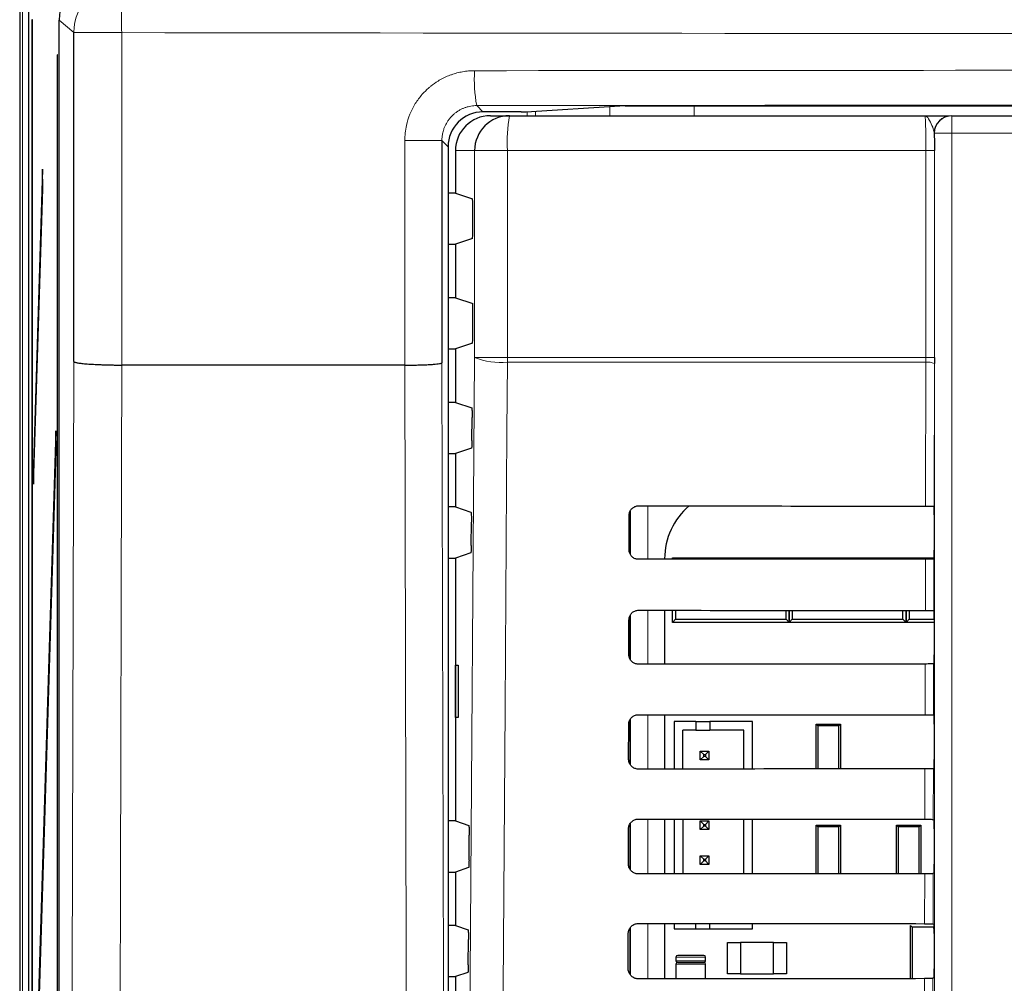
# Model space of a CAD drawing. Header units: millimetres. Extents: x 5 to 418, y 2 to 292.
# Tile 23 of 51: x 58 to 77, y 219 to 238. Entities that reach past the tile are written whole.
import ezdxf

# ---------------------------------------------------------------- set-up
doc = ezdxf.new("R2010")
doc.units = ezdxf.units.MM

msp = doc.modelspace()

# ---------------------------------------------------------------- linework, layer by layer
at = {"color": 7, "linetype": 'Continuous', "lineweight": 25}
for p, q in [((57.9703, 243.635), (57.9703, 132.9684)), ((58.1429, 138.1379), (58.1429, 243.4599)), ((58.2121, 237.6322), (58.2042, 237.6322)), ((58.2042, 237.6322), (58.2042, 144.2989)), ((58.2121, 144.2989), (58.2121, 237.6322)), ((58.7271, 150.6408), (58.7271, 237.6296)), ((59.0075, 231.1018), (59.0075, 237.3895)), ((58.6946, 236.9655), (58.6867, 236.9655)), ((58.6867, 236.9655), (58.6867, 151.6322)), ((58.6946, 151.6322), (58.6946, 236.9655)), ((67.6573, 235.8773), (69.4499, 235.99)), ((69.5463, 235.9912), (103.0609, 235.9912)), ((67.5609, 235.876), (66.8294, 235.876)), ((66.9712, 235.8017), (67.3359, 235.8017)), ((67.3359, 235.8017), (75.2812, 235.8017)), ((75.7945, 235.8017), (75.7978, 235.8017)), ((75.7978, 235.8017), (96.8094, 235.8017)), ((66.045, 235.3273), (66.045, 231.0796)), ((66.1628, 235.2095), (66.1628, 165.9277)), ((66.3036, 235.135), (66.3036, 234.3234)), ((58.4061, 234.7806), (58.2317, 229.1322)), ((58.4099, 234.4053), (58.4061, 234.7806)), ((58.2356, 228.7569), (58.4099, 234.4053)), ((66.3036, 234.3234), (66.1628, 234.3234)), ((66.3036, 234.3234), (66.6269, 234.2157)), ((66.6355, 233.621), (66.6355, 234.0491)), ((66.1628, 233.3467), (66.3036, 233.3467)), ((66.6269, 233.4544), (66.3036, 233.3467)), ((66.3036, 233.3467), (66.3036, 232.3234)), ((66.3036, 232.3234), (66.1628, 232.3234)), ((66.3036, 232.3234), (66.6355, 232.2128)), ((66.6355, 231.621), (66.6355, 232.2128)), ((66.6269, 231.4544), (66.3036, 231.3467)), ((66.1628, 231.3467), (66.3036, 231.3467)), ((66.3036, 231.3467), (66.3036, 230.3234)), ((75.4624, 231.1794), (75.4623, 231.0689)), ((59.925, 231.0352), (59.924, 231.0352)), ((65.3343, 231.0352), (59.925, 231.0352)), ((65.3345, 231.0352), (65.3343, 231.0352)), ((66.3036, 230.3234), (66.1628, 230.3234)), ((66.3036, 230.3234), (66.6142, 230.2199)), ((66.6197, 229.5936), (66.6228, 230.0312)), ((58.6632, 229.7785), (58.2317, 215.7989)), ((58.6671, 229.4032), (58.6632, 229.7785)), ((58.2356, 215.4236), (58.6671, 229.4032)), ((66.6111, 229.4491), (66.3036, 229.3467)), ((66.1628, 229.3467), (66.3036, 229.3467)), ((66.3036, 229.3467), (66.3036, 228.3234)), ((58.2317, 229.1322), (58.2356, 228.7569)), ((58.2467, 229.1169), (58.2317, 229.1322)), ((66.3036, 228.3234), (66.1628, 228.3234)), ((66.3036, 228.3234), (66.6002, 228.2246)), ((69.6369, 228.2189), (69.6369, 227.4442)), ((75.4557, 228.3379), (75.4559, 228.3377)), ((66.6055, 227.5889), (66.6087, 228.0359)), ((69.6252, 227.5017), (69.6268, 228.1684)), ((75.4586, 228.1712), (75.4586, 227.4988)), ((66.1628, 227.3467), (66.3036, 227.3467)), ((66.597, 227.4444), (66.3036, 227.3467)), ((66.3036, 227.3467), (66.3036, 222.3234)), ((70.3042, 227.335), (70.3042, 227.3235)), ((70.4536, 227.3517), (70.4817, 227.3236)), ((70.4536, 227.3517), (71.0536, 227.3517)), ((70.4536, 227.3236), (70.4536, 227.3517)), ((71.0536, 227.3517), (72.0869, 227.3517)), ((72.0869, 227.3517), (72.6869, 227.3517)), ((72.6606, 227.3253), (72.6869, 227.3517)), ((72.6869, 227.3517), (72.6869, 227.3253)), ((72.6869, 227.3517), (72.7133, 227.3254)), ((72.6869, 227.3517), (73.2869, 227.3517)), ((72.6869, 227.3253), (72.6869, 227.3517)), ((73.2869, 227.3517), (74.3203, 227.3517)), ((74.3203, 227.3517), (74.9203, 227.3517)), ((74.8954, 227.3268), (74.9203, 227.3517)), ((74.9203, 227.3517), (74.9452, 227.3268)), ((74.9203, 227.3517), (75.4571, 227.3517)), ((74.9203, 227.3268), (74.9203, 227.3517)), ((74.9203, 227.3517), (74.9203, 227.3268)), ((75.4558, 227.3322), (75.4535, 227.3299)), ((70.3042, 226.3489), (70.3042, 225.3188)), ((70.4536, 226.1184), (70.4536, 226.3487)), ((70.5124, 226.3487), (70.5124, 226.1771)), ((72.6282, 226.1771), (72.6282, 226.347)), ((72.6869, 226.347), (72.6869, 226.1184)), ((72.6869, 226.1184), (72.6869, 226.347)), ((72.7457, 226.347), (72.7457, 226.1771)), ((74.8615, 226.1771), (74.8615, 226.3456)), ((74.9203, 226.1184), (74.9203, 226.3455)), ((74.9203, 226.3455), (74.9203, 226.1184)), ((74.9791, 226.3455), (74.9791, 226.1771)), ((75.4512, 226.3425), (75.4558, 226.3379)), ((69.6206, 225.5017), (69.6221, 226.1684)), ((69.6369, 226.234), (69.6369, 225.4265)), ((70.5124, 226.1771), (70.4536, 226.1184)), ((70.5124, 226.1771), (72.6282, 226.1771)), ((72.6869, 226.1184), (72.6282, 226.1771)), ((72.7457, 226.1771), (72.6869, 226.1184)), ((72.7457, 226.1771), (74.8615, 226.1771)), ((74.9203, 226.1184), (74.8615, 226.1771)), ((74.9791, 226.1771), (74.9203, 226.1184)), ((74.9791, 226.1771), (75.4586, 226.1771)), ((75.4586, 226.1712), (75.4586, 225.4988)), ((71.4203, 226.1184), (70.4536, 226.1184)), ((71.7203, 226.1184), (71.4203, 226.1184)), ((72.6869, 226.1184), (71.7203, 226.1184)), ((73.6536, 226.1184), (72.6869, 226.1184)), ((73.9536, 226.1184), (73.6536, 226.1184)), ((74.9203, 226.1184), (73.9536, 226.1184)), ((75.4586, 226.1184), (74.9203, 226.1184)), ((66.3054, 225.3017), (66.3561, 225.3026)), ((66.3054, 224.3017), (66.3054, 225.3017)), ((66.3561, 225.3026), (66.3561, 224.3008)), ((75.4558, 225.3322), (75.4488, 225.3252)), ((66.3561, 224.3008), (66.3054, 224.3017)), ((70.3042, 224.3535), (70.3042, 223.3141)), ((75.4466, 224.3471), (75.4558, 224.3379)), ((69.6159, 223.5017), (69.6174, 224.1684)), ((69.6369, 224.2487), (69.6369, 223.4172)), ((70.4847, 224.2243), (70.4847, 223.3143)), ((70.9013, 224.2243), (70.4847, 224.2243)), ((70.9013, 224.2243), (70.9013, 224.0576)), ((70.9013, 224.2243), (71.168, 224.2243)), ((71.9847, 224.2243), (71.168, 224.2243)), ((71.168, 224.2243), (71.168, 224.0576)), ((71.9847, 223.3155), (71.9847, 224.2243)), ((73.2036, 223.3163), (73.2036, 224.175)), ((73.2359, 224.1427), (73.2036, 224.175)), ((73.2036, 224.175), (73.6703, 224.175)), ((73.2359, 224.1427), (73.2359, 223.3164)), ((73.638, 224.1427), (73.2359, 224.1427)), ((73.6703, 224.175), (73.638, 224.1427)), ((73.638, 223.3166), (73.638, 224.1427)), ((73.6703, 224.175), (73.6703, 223.3166)), ((75.4586, 224.1712), (75.4586, 223.4988)), ((70.9013, 224.0576), (70.6513, 224.0576)), ((70.6513, 223.3144), (70.6513, 224.0576)), ((70.9013, 224.0576), (71.168, 224.0576)), ((71.818, 224.0576), (71.168, 224.0576)), ((71.818, 223.3153), (71.818, 224.0576)), ((70.9847, 223.491), (70.9847, 223.6576)), ((70.9847, 223.6576), (71.0513, 223.591)), ((70.9847, 223.6576), (71.1513, 223.6576)), ((70.9847, 223.491), (71.0513, 223.5576)), ((71.0513, 223.5576), (71.0513, 223.591)), ((71.0513, 223.591), (71.0847, 223.591)), ((71.0847, 223.5576), (71.0513, 223.5576)), ((71.1513, 223.6576), (71.0847, 223.591)), ((71.0847, 223.591), (71.0847, 223.5576)), ((71.1513, 223.491), (71.0847, 223.5576)), ((71.1513, 223.6576), (71.1513, 223.491)), ((71.1513, 223.491), (70.9847, 223.491)), ((75.4558, 223.3322), (75.4442, 223.3205)), ((66.3036, 222.3234), (66.1628, 222.3234)), ((66.3036, 222.3234), (66.558, 222.2387)), ((69.6369, 222.2599), (69.6369, 221.4091)), ((70.3042, 222.3582), (70.3042, 221.3094)), ((70.4847, 222.358), (70.4847, 221.3096)), ((70.6513, 222.3579), (70.6513, 221.3097)), ((70.9847, 222.3243), (71.0513, 222.2576)), ((70.9847, 222.1576), (70.9847, 222.3243)), ((70.9847, 222.3243), (71.1513, 222.3243)), ((70.9847, 222.1576), (71.0513, 222.2243)), ((71.0513, 222.2576), (71.0847, 222.2576)), ((71.0513, 222.2243), (71.0513, 222.2576)), ((71.0847, 222.2243), (71.0513, 222.2243)), ((71.1513, 222.3243), (71.0847, 222.2576)), ((71.0847, 222.2576), (71.0847, 222.2243)), ((71.1513, 222.1576), (71.0847, 222.2243)), ((71.1513, 222.3243), (71.1513, 222.1576)), ((71.818, 221.3106), (71.818, 222.357)), ((71.9847, 221.3108), (71.9847, 222.3568)), ((73.2036, 221.3116), (73.2036, 222.2417)), ((73.2359, 222.2094), (73.2036, 222.2417)), ((73.2036, 222.2417), (73.6703, 222.2417)), ((73.2359, 222.2094), (73.2359, 221.3117)), ((73.638, 222.2094), (73.2359, 222.2094)), ((73.6703, 222.2417), (73.638, 222.2094)), ((73.638, 221.3119), (73.638, 222.2094)), ((73.6703, 222.2417), (73.6703, 221.312)), ((74.7369, 221.3126), (74.7369, 222.2417)), ((74.7693, 222.2094), (74.7369, 222.2417)), ((74.7369, 222.2417), (75.2036, 222.2417)), ((74.7693, 222.2094), (74.7693, 221.3127)), ((75.1713, 222.2094), (74.7693, 222.2094)), ((75.2036, 222.2417), (75.1713, 222.2094)), ((75.1713, 221.3129), (75.1713, 222.2094)), ((75.2036, 222.2417), (75.2036, 221.3129)), ((75.4419, 222.3518), (75.4558, 222.3379)), ((66.5632, 221.5748), (66.5665, 222.0499)), ((69.6112, 221.5017), (69.6128, 222.1684)), ((71.1513, 222.1576), (70.9847, 222.1576)), ((75.4586, 222.1712), (75.4586, 221.4988)), ((70.9847, 221.6576), (71.0513, 221.591)), ((70.9847, 221.491), (70.9847, 221.6576)), ((70.9847, 221.6576), (71.1513, 221.6576)), ((71.1513, 221.6576), (71.0847, 221.591)), ((71.1513, 221.6576), (71.1513, 221.491)), ((70.9847, 221.491), (71.0513, 221.5576)), ((71.1513, 221.491), (70.9847, 221.491)), ((71.0513, 221.591), (71.0847, 221.591)), ((71.0513, 221.5576), (71.0513, 221.591)), ((71.0847, 221.5576), (71.0513, 221.5576)), ((71.0847, 221.591), (71.0847, 221.5576)), ((71.1513, 221.491), (71.0847, 221.5576)), ((66.1628, 221.3467), (66.3036, 221.3467)), ((66.5546, 221.4303), (66.3036, 221.3467)), ((66.3036, 221.3467), (66.3036, 220.3234)), ((75.4558, 221.3322), (75.4395, 221.3159)), ((66.3036, 220.3234), (66.1628, 220.3234)), ((66.3036, 220.3234), (66.5439, 220.2434)), ((70.3042, 220.3629), (70.3042, 219.3047)), ((70.4847, 220.3627), (70.4847, 220.2576)), ((70.9013, 220.2576), (70.9013, 220.3624)), ((71.168, 220.2576), (71.168, 220.3621)), ((71.9847, 220.2576), (71.9847, 220.3615)), ((75.0036, 219.3081), (75.0036, 220.3267)), ((75.0036, 220.3267), (75.0403, 220.29)), ((75.4372, 220.3564), (75.4558, 220.3379)), ((75.4511, 220.3094), (75.4574, 220.3094)), ((69.6065, 219.5017), (69.6081, 220.1684)), ((69.6369, 220.2676), (69.6369, 219.4009)), ((70.4847, 220.2576), (70.9013, 220.2576)), ((70.9013, 220.2576), (71.168, 220.2576)), ((71.168, 220.2576), (71.9847, 220.2576)), ((75.0403, 220.29), (75.0403, 219.3081)), ((75.4503, 220.29), (75.0403, 220.29)), ((75.4585, 220.2306), (75.4503, 220.29)), ((75.4586, 220.1712), (75.4586, 219.4988)), ((66.549, 219.5701), (66.5525, 220.0546)), ((71.5036, 219.4017), (71.5036, 220.0017)), ((71.5036, 220.0017), (71.7569, 220.0017)), ((72.3836, 220.0017), (71.7569, 220.0017)), ((71.7569, 220.0017), (71.7569, 219.4017)), ((72.3836, 219.4017), (72.3836, 220.0017)), ((72.3836, 220.0017), (72.6369, 220.0017)), ((72.6369, 220.0017), (72.6369, 219.4017)), ((71.0536, 219.7517), (70.5536, 219.7517)), ((70.5203, 219.7184), (70.5203, 219.6517)), ((70.5203, 219.585), (70.5203, 219.3049)), ((71.0536, 219.6184), (70.5536, 219.6184)), ((70.5536, 219.6184), (71.0536, 219.6184)), ((71.0869, 219.6517), (71.0869, 219.7184)), ((71.0869, 219.3054), (71.0869, 219.585)), ((66.5405, 219.4256), (66.3036, 219.3467)), ((71.7569, 219.4017), (71.5036, 219.4017)), ((71.7569, 219.4017), (72.3836, 219.4017)), ((72.6369, 219.4017), (72.3836, 219.4017)), ((66.1628, 219.3467), (66.3036, 219.3467)), ((66.3036, 219.3467), (66.3036, 218.3234)), ((75.4558, 219.3322), (75.4348, 219.3112))]:
    msp.add_line(p, q, dxfattribs=at)
at = {"color": 7, "linetype": 'Continuous', "lineweight": 18}
for p, q in [((58.0256, 138.0177), (58.0256, 243.635)), ((59.0075, 237.3895), (58.7271, 237.6296)), ((59.0075, 237.3895), (59.924, 237.3895)), ((59.924, 237.3895), (59.924, 231.0352)), ((66.71, 235.9954), (66.8294, 235.876)), ((69.2589, 235.8017), (69.2589, 235.978)), ((70.8688, 235.9912), (70.8688, 235.8017)), ((67.6757, 235.8017), (67.6757, 235.8785)), ((67.8367, 235.8886), (67.8367, 235.8017)), ((75.7978, 235.8017), (75.7978, 235.4684)), ((75.4646, 235.4684), (75.4612, 235.4684)), ((75.4646, 207.5789), (75.4646, 235.4684)), ((75.4646, 235.4684), (75.7978, 235.4684)), ((96.8094, 235.4684), (75.7978, 235.4684)), ((75.7978, 235.4684), (75.7978, 207.5789)), ((65.3343, 231.0352), (65.3343, 235.3273)), ((66.045, 235.3273), (65.3343, 235.3273)), ((66.1628, 235.2095), (66.045, 235.3273)), ((66.6701, 235.135), (66.3036, 235.135)), ((66.6701, 231.1794), (66.6701, 235.135)), ((67.2979, 235.135), (66.6701, 235.135)), ((75.3013, 235.135), (67.2979, 235.135)), ((67.2979, 235.135), (67.2979, 231.1794)), ((75.4624, 235.135), (75.3013, 235.135)), ((75.3013, 231.1794), (75.3013, 235.135)), ((75.4624, 235.135), (75.4624, 231.1794)), ((67.2979, 231.1794), (66.6701, 231.1794)), ((67.2979, 231.1794), (75.3013, 231.1794)), ((75.3011, 231.091), (67.2982, 231.091)), ((75.2947, 228.3407), (75.3011, 231.091)), ((75.3011, 231.091), (75.3013, 231.1794)), ((75.4624, 231.1794), (75.3013, 231.1794)), ((75.4623, 231.0689), (75.4559, 228.3377)), ((69.6516, 227.4118), (69.6516, 228.2557)), ((69.9849, 228.3445), (69.9849, 227.3232)), ((75.29, 226.3453), (75.2923, 227.327)), ((75.4535, 227.3299), (75.4512, 226.3425)), ((69.9849, 226.3491), (69.9849, 225.3185)), ((69.6516, 225.4038), (69.6516, 226.2635)), ((75.2853, 224.35), (75.2876, 225.3223)), ((75.4488, 225.3252), (75.4466, 224.3471)), ((69.6516, 223.3956), (69.6516, 224.2712)), ((69.9849, 224.3538), (69.9849, 223.3138)), ((75.2807, 222.3547), (75.2829, 223.3177)), ((75.4442, 223.3205), (75.4419, 222.3518)), ((69.6516, 221.3873), (69.6516, 222.2788)), ((69.9849, 222.3585), (69.9849, 221.3092)), ((75.276, 220.3593), (75.2783, 221.313)), ((75.4395, 221.3159), (75.4372, 220.3564)), ((69.9849, 220.3631), (69.9849, 219.3045)), ((69.6516, 219.3789), (69.6516, 220.2863)), ((70.5203, 219.7184), (71.0869, 219.7184)), ((71.0869, 219.6517), (70.5203, 219.6517)), ((70.5203, 219.585), (71.0869, 219.585)), ((75.2714, 218.364), (75.2736, 219.3083)), ((75.4348, 219.3112), (75.4326, 218.3611))]:
    msp.add_line(p, q, dxfattribs=at)
at = {"color": 7, "linetype": 'Continuous', "lineweight": 18, "flags": 128}
for points in [[(58.9427, 207.4476), (58.9752, 219.322), (59.0075, 231.1018)], [(66.045, 231.0796), (66.0725, 219.2947), (66.1003, 207.4213)], [(66.504, 207.5917), (66.587, 219.3814), (66.6701, 231.1794)], [(67.2982, 231.091), (67.2889, 229.7696), (67.2515, 224.4839), (67.1313, 207.5033)], [(59.925, 231.0352), (59.9194, 229.0531), (59.8973, 221.1245), (59.859, 207.3686)], [(65.3895, 207.3686), (65.3865, 208.6901), (65.3742, 213.9762), (65.3345, 231.0352)]]:
    msp.add_lwpolyline(points, dxfattribs=at)
at = {"color": 7, "linetype": 'Continuous', "lineweight": 18}
for centre, radius, start, end in [((60.0078, 237.3891), 1.0002, 90.02546, 179.97772), ((63.1114, 237.6273), 3.1962, 166.20718, 184.26744), ((69.4984, 236.5029), 2.8341, 176.78224, 190.315), ((70.2495, 235.3012), 2.9563, 170.252, 183.22138), ((75.7979, 235.4684), 0.3333, 90.00436, 180.00436), ((67.1718, 232.4679), 1.3826, 248.72712, 275.24722), ((78.8982, 231.1793), 11.6003, 179.99924, 180.43593), ((75.338, 230.7613), 0.3317, 67.99669, 96.38698)]:
    msp.add_arc(centre, radius, start, end, dxfattribs=at)
at = {"color": 7, "linetype": 'Continuous', "lineweight": 25}
for centre, radius, start, end in [((67.3363, 235.1355), 0.6662, 90.03931, 180.03926), ((75.7945, 235.4684), 0.3333, 90.00436, 180.00436), ((71.6259, 227.335), 1.3217, 130.24926, 180), ((75.6703, 220.29), 0.22, 174.94204, 180), ((70.5536, 219.7184), 0.0333, 90, 180), ((71.0536, 219.7184), 0.0333, 0, 90), ((70.5536, 219.6517), 0.0333, 180, 270), ((70.5536, 219.585), 0.0333, 90, 180), ((71.0536, 219.6517), 0.0333, 270, 0), ((71.0536, 219.585), 0.0333, 0, 90)]:
    msp.add_arc(centre, radius, start, end, dxfattribs=at)
for centre, major_axis, ratio, start_param, end_param in [((59.7273, 237.6293), (0.7599, -0.6506), 0.99964, 2.2790159, 3.8494565), ((69.5463, 235.9895), (0.1, 0), 0.0174551, 1.5707963, 2.8706458), ((66.8296, 235.2093), (-0.4715, 0.4715), 0.9996955, 5.4979394, 7.0684312), ((66.9712, 235.135), (-0.6676, 0), 0.9986295, 4.712389, 6.2831853), ((67.5609, 235.8778), (0.1, 0), 0.0174551, 4.712389, 6.0122385), ((66.6268, 234.0491), (0, 0.1667), 0.0524078, 4.712389, 6.265732), ((66.6268, 233.621), (0, 0.1667), 0.0524078, 3.1590459, 4.712389), ((66.6268, 231.621), (0, 0.1667), 0.0524078, 3.1590459, 4.712389), ((86.3036, 234.1629), (333.7376, 0), 0.0174551, 4.6629288, 4.6793961), ((75.4557, 228.1712), (0, 0.1667), 0.0174551, 4.712389, 6.2302814), ((75.4557, 227.4988), (0, 0.1667), 0.0174551, 3.1590459, 4.712389), ((86.3036, 221.5343), (332.0478, 0), 0.0174551, 1.6039642, 1.6205084), ((86.3036, 232.1629), (333.47, 0), 0.0174551, 4.662889, 4.6793557), ((75.4557, 226.1712), (0, 0.1667), 0.0174551, 4.712389, 6.265732), ((75.4557, 225.4988), (0, 0.1667), 0.0174551, 3.1590459, 4.712389), ((86.3036, 219.5343), (331.7802, 0), 0.0174551, 1.6040051, 1.6205486), ((86.3036, 230.1629), (333.2024, 0), 0.0174551, 4.6628493, 4.6793152), ((75.4557, 224.1712), (0, 0.1667), 0.0174551, 4.712389, 6.265732), ((75.4557, 223.4988), (0, 0.1667), 0.0174551, 3.1590459, 4.712389), ((86.3036, 217.5343), (331.5126, 0), 0.0174551, 1.6040461, 1.6205888), ((86.3036, 228.1629), (332.9347, 0), 0.0174551, 4.6628094, 4.6792746), ((75.4557, 222.1712), (0, 0.1667), 0.0174551, 4.712389, 6.265732), ((75.4557, 221.4988), (0, 0.1667), 0.0174551, 3.1590459, 4.712389), ((86.3036, 215.5343), (331.245, 0), 0.0174551, 1.6040871, 1.620629), ((86.3036, 226.1629), (332.6671, 0), 0.0174551, 4.6627695, 4.6792339), ((75.4557, 220.1712), (0, 0.1667), 0.0174551, 4.712389, 6.265732), ((75.4557, 219.4988), (0, 0.1667), 0.0174551, 3.1590459, 4.712389), ((86.3036, 213.5342), (330.9774, 0), 0.0174551, 1.6041282, 1.6206693)]:
    msp.add_ellipse(centre, major_axis=major_axis, ratio=ratio, start_param=start_param, end_param=end_param, dxfattribs=at)
at = {"color": 7, "linetype": 'Continuous', "lineweight": 18}
for centre, major_axis, ratio, start_param, end_param in [((86.3036, 242.8803), (316.6667, 0), 0.0173999, 4.6289884, 4.7957896), ((86.3036, 231.1567), (316.6667, 0), 0.0174183, 1.5087515, 1.6328411), ((86.3036, 230.4902), (316, 0), 0.0174551, 1.5087515, 1.6328411)]:
    msp.add_ellipse(centre, major_axis=major_axis, ratio=ratio, start_param=start_param, end_param=end_param, dxfattribs=at)
for points, knots in [([(65.3343, 235.3273), (65.3358, 235.3759), (65.3389, 235.4734), (65.3681, 235.6431), (65.4217, 235.8157), (65.4873, 235.9512), (65.564, 236.0803), (65.6542, 236.2013), (65.761, 236.3075), (65.8617, 236.3918), (65.9537, 236.4566), (66.0683, 236.5205), (66.1548, 236.5596), (66.2256, 236.5863), (66.2965, 236.6096), (66.3866, 236.6331), (66.4978, 236.6523), (66.5923, 236.6609), (66.6496, 236.6617), (66.6687, 236.6619)], [0, 0, 0, 0, 0.069429, 0.1394922, 0.2456956, 0.3269027, 0.3542855, 0.4606252, 0.5419308, 0.5693455, 0.6487807, 0.7025924, 0.7571819, 0.7846081, 0.8110381, 0.8641145, 0.9179498, 0.9725623, 1, 1, 1, 1]), ([(66.71, 235.9954), (66.6916, 235.9949), (66.6547, 235.9939), (66.5992, 235.9866), (66.5439, 235.9748), (66.4899, 235.9582), (66.4379, 235.9374), (66.3878, 235.9123), (66.3396, 235.8827), (66.294, 235.8492), (66.2518, 235.8122), (66.2129, 235.7719), (66.1771, 235.7279), (66.1347, 235.6658), (66.1004, 235.5986), (66.0748, 235.5279), (66.0588, 235.4678), (66.0473, 235.4007), (66.0457, 235.3519), (66.045, 235.3273)], [0, 0, 0, 0, 0.0528744, 0.1061145, 0.1605058, 0.2152944, 0.2681824, 0.3214349, 0.3758366, 0.4306355, 0.4834966, 0.5367227, 0.5911018, 0.6458803, 0.7520612, 0.8059581, 0.8606438, 0.9298992, 1, 1, 1, 1]), ([(75.3013, 235.135), (75.301, 235.2099), (75.3006, 235.3597), (75.2971, 235.5593), (75.2921, 235.7101), (75.2864, 235.7902), (75.2827, 235.7984), (75.2812, 235.8017)], [0, 0, 0, 0, 0.21427962, 0.42858664, 0.64306619, 0.85785142, 1, 1, 1, 1]), ([(75.4612, 235.4684), (75.4558, 235.4948), (75.4417, 235.5633), (75.3804, 235.6954), (75.3286, 235.7848), (75.294, 235.8016), (75.2814, 235.8017), (75.2812, 235.8017)], [0, 0, 0, 0, 0.1744978, 0.4524056, 0.7988385, 0.996423, 1, 1, 1, 1])]:
    msp.add_open_spline(points, degree=3, knots=knots, dxfattribs=at)
at = {"color": 7, "linetype": 'Continuous', "lineweight": 25}
for points, knots in [([(75.2812, 235.8017), (75.2819, 235.8017), (75.3869, 235.8017), (75.5574, 235.8017), (75.7204, 235.8017), (75.7417, 235.8017), (75.7431, 235.8017)], [0, 0, 0, 0, 0.0036444, 0.5669873, 0.9718875, 1, 1, 1, 1]), ([(75.4612, 235.4684), (75.4613, 235.4492), (75.4621, 235.3438), (75.4623, 235.229), (75.4624, 235.135)], [0, 0, 0, 0, 0.181685, 1, 1, 1, 1]), ([(59.0075, 231.1018), (59.0076, 231.1016), (59.0086, 231.0989), (59.0144, 231.0944), (59.0309, 231.0884), (59.0528, 231.0829), (59.0818, 231.0775), (59.1174, 231.0723), (59.1591, 231.0674), (59.2065, 231.0627), (59.2601, 231.0582), (59.3191, 231.0541), (59.3824, 231.0503), (59.4499, 231.0469), (59.5223, 231.0439), (59.5979, 231.0412), (59.6759, 231.039), (59.7561, 231.0373), (59.839, 231.036), (59.8956, 231.0355), (59.924, 231.0352)], [0, 0, 0, 0, 0.0068108, 0.0813492, 0.1378775, 0.1947966, 0.2529487, 0.3115272, 0.367933, 0.4247282, 0.4827525, 0.5412019, 0.5975364, 0.6542605, 0.7122145, 0.7705939, 0.8269281, 0.8836534, 0.9416133, 1, 1, 1, 1]), ([(65.3345, 231.0352), (65.3715, 231.0352), (65.4464, 231.0352), (65.5566, 231.0368), (65.6627, 231.0395), (65.7599, 231.0434), (65.8471, 231.0483), (65.9204, 231.054), (65.9789, 231.0605), (66.017, 231.067), (66.0384, 231.0733), (66.0442, 231.0773), (66.0449, 231.0794), (66.045, 231.0796)], [0, 0, 0, 0, 0.1023862, 0.2077436, 0.3101292, 0.4154793, 0.5179572, 0.6233953, 0.726083, 0.8317368, 0.9114015, 0.9924199, 1, 1, 1, 1]), ([(66.6142, 230.2199), (66.6152, 230.2178), (66.6172, 230.2134), (66.6198, 230.1835), (66.6217, 230.1402), (66.6229, 230.0869), (66.6228, 230.0496), (66.6228, 230.0312)], [0, 0, 0, 0, 0.2016526, 0.4033255, 0.6044083, 0.8042902, 1, 1, 1, 1]), ([(66.6197, 229.5936), (66.6194, 229.5754), (66.619, 229.5388), (66.6172, 229.4933), (66.6147, 229.4614), (66.6125, 229.4502), (66.6113, 229.4493), (66.6111, 229.4491)], [0, 0, 0, 0, 0.2359147, 0.471797, 0.7085457, 0.9467446, 1, 1, 1, 1]), ([(66.6002, 228.2246), (66.6011, 228.2224), (66.6031, 228.2181), (66.6057, 228.1882), (66.6077, 228.1449), (66.6088, 228.0916), (66.6087, 228.0543), (66.6087, 228.0359)], [0, 0, 0, 0, 0.20165517, 0.40333069, 0.60441525, 0.80429682, 1, 1, 1, 1]), ([(69.6268, 228.1684), (69.6271, 228.1762), (69.6283, 228.2039), (69.6434, 228.2503), (69.6799, 228.2991), (69.7308, 228.3327), (69.7748, 228.344), (69.7992, 228.3445), (69.8036, 228.3446)], [0, 0, 0, 0, 0.0850535, 0.3019905, 0.5196115, 0.7367694, 0.9522337, 1, 1, 1, 1]), ([(75.2947, 228.3407), (75.3132, 228.3406), (75.3504, 228.3405), (75.3992, 228.34), (75.4356, 228.3392), (75.4524, 228.3385), (75.4549, 228.338), (75.4557, 228.3379)], [0, 0, 0, 0, 0.22525402, 0.45048074, 0.67646869, 0.90392415, 1, 1, 1, 1]), ([(66.6055, 227.5889), (66.6053, 227.5707), (66.6049, 227.5341), (66.603, 227.4886), (66.6006, 227.4567), (66.5984, 227.4455), (66.5972, 227.4446), (66.597, 227.4444)], [0, 0, 0, 0, 0.23591216, 0.47179193, 0.70853945, 0.94673944, 1, 1, 1, 1]), ([(69.8036, 227.3231), (69.796, 227.3234), (69.7685, 227.3244), (69.7224, 227.3389), (69.6735, 227.3744), (69.6392, 227.4241), (69.6262, 227.4692), (69.6254, 227.4953), (69.6252, 227.5017)], [0, 0, 0, 0, 0.0819832, 0.2941466, 0.5056511, 0.7175519, 0.931033, 1, 1, 1, 1]), ([(75.4535, 227.3299), (75.4513, 227.3296), (75.4469, 227.3289), (75.4168, 227.328), (75.3732, 227.3274), (75.3287, 227.3271), (75.3012, 227.327), (75.2923, 227.327)], [0, 0, 0, 0, 0.2249122, 0.4498651, 0.6736204, 0.8949376, 1, 1, 1, 1]), ([(69.6221, 226.1684), (69.6225, 226.1767), (69.6238, 226.2055), (69.6397, 226.2534), (69.6774, 226.3032), (69.7298, 226.3374), (69.7747, 226.3487), (69.7994, 226.3492), (69.8036, 226.3493)], [0, 0, 0, 0, 0.0885369, 0.3054942, 0.5231207, 0.7402623, 0.9556958, 1, 1, 1, 1]), ([(75.29, 226.3453), (75.3086, 226.3453), (75.3458, 226.3452), (75.3945, 226.3447), (75.4309, 226.3439), (75.4485, 226.3431), (75.4505, 226.3426), (75.4512, 226.3425)], [0, 0, 0, 0, 0.2200079, 0.4399891, 0.6607138, 0.8828719, 1, 1, 1, 1]), ([(69.8036, 225.3184), (69.7954, 225.3187), (69.7669, 225.3198), (69.7194, 225.3351), (69.6694, 225.3718), (69.6345, 225.4229), (69.6215, 225.4689), (69.6207, 225.4955), (69.6206, 225.5017)], [0, 0, 0, 0, 0.08535942, 0.29750523, 0.50900587, 0.7209231, 0.93443429, 1, 1, 1, 1]), ([(75.4488, 225.3252), (75.4466, 225.3249), (75.4422, 225.3242), (75.4121, 225.3234), (75.3685, 225.3227), (75.324, 225.3224), (75.2965, 225.3224), (75.2876, 225.3223)], [0, 0, 0, 0, 0.2249182, 0.4498771, 0.6736383, 0.8949613, 1, 1, 1, 1]), ([(69.6174, 224.1684), (69.6178, 224.1772), (69.6192, 224.2071), (69.6359, 224.2565), (69.6749, 224.3074), (69.7288, 224.3422), (69.7746, 224.3534), (69.7996, 224.3539), (69.8036, 224.3539)], [0, 0, 0, 0, 0.0918409, 0.3088174, 0.5264491, 0.7435751, 0.9589796, 1, 1, 1, 1]), ([(75.2853, 224.35), (75.3039, 224.3499), (75.3411, 224.3499), (75.3899, 224.3493), (75.4262, 224.3486), (75.4438, 224.3478), (75.4459, 224.3473), (75.4466, 224.3471)], [0, 0, 0, 0, 0.22001376, 0.44000086, 0.6607316, 0.88289575, 1, 1, 1, 1]), ([(69.8036, 223.3137), (69.7949, 223.314), (69.7654, 223.3153), (69.7163, 223.3313), (69.6653, 223.3691), (69.6298, 223.4218), (69.6168, 223.4687), (69.616, 223.4956), (69.6159, 223.5017)], [0, 0, 0, 0, 0.0885636, 0.3006931, 0.5121907, 0.724124, 0.9376639, 1, 1, 1, 1]), ([(75.4442, 223.3205), (75.442, 223.3202), (75.4375, 223.3195), (75.4074, 223.3187), (75.3638, 223.318), (75.3194, 223.3177), (75.2918, 223.3177), (75.2829, 223.3177)], [0, 0, 0, 0, 0.2249241, 0.449889, 0.6736562, 0.8949851, 1, 1, 1, 1]), ([(66.558, 222.2387), (66.559, 222.2365), (66.5609, 222.2321), (66.5636, 222.2022), (66.5655, 222.1589), (66.5666, 222.1057), (66.5666, 222.0684), (66.5665, 222.0499)], [0, 0, 0, 0, 0.201663, 0.4033465, 0.6044361, 0.8043168, 1, 1, 1, 1]), ([(69.6128, 222.1684), (69.6132, 222.1778), (69.6147, 222.2087), (69.6321, 222.2595), (69.6723, 222.3115), (69.7278, 222.347), (69.7745, 222.3581), (69.7998, 222.3585), (69.8036, 222.3586)], [0, 0, 0, 0, 0.0949792, 0.3119739, 0.5296104, 0.7467217, 0.9620986, 1, 1, 1, 1]), ([(75.2807, 222.3547), (75.2993, 222.3546), (75.3364, 222.3545), (75.3852, 222.354), (75.4216, 222.3532), (75.4392, 222.3525), (75.4412, 222.352), (75.4419, 222.3518)], [0, 0, 0, 0, 0.22001967, 0.44001267, 0.6607494, 0.88291961, 1, 1, 1, 1]), ([(66.5632, 221.5748), (66.5629, 221.5566), (66.5625, 221.52), (66.5607, 221.4745), (66.5582, 221.4426), (66.556, 221.4314), (66.5548, 221.4304), (66.5546, 221.4303)], [0, 0, 0, 0, 0.2359045, 0.4717765, 0.7085205, 0.946724, 1, 1, 1, 1]), ([(69.8036, 221.309), (69.7944, 221.3094), (69.7638, 221.3107), (69.7133, 221.3275), (69.6612, 221.3665), (69.625, 221.4206), (69.6121, 221.4685), (69.6113, 221.4958), (69.6112, 221.5017)], [0, 0, 0, 0, 0.0916086, 0.3037232, 0.5152183, 0.7271671, 0.9407346, 1, 1, 1, 1]), ([(75.4395, 221.3159), (75.4373, 221.3155), (75.4329, 221.3149), (75.4027, 221.314), (75.3591, 221.3133), (75.3147, 221.313), (75.2871, 221.313), (75.2783, 221.313)], [0, 0, 0, 0, 0.22493012, 0.44990096, 0.67367408, 0.89500887, 1, 1, 1, 1]), ([(69.6081, 220.1684), (69.6086, 220.1783), (69.6101, 220.2103), (69.6284, 220.2626), (69.6698, 220.3157), (69.7268, 220.3517), (69.7744, 220.3628), (69.8, 220.3632), (69.8036, 220.3633)], [0, 0, 0, 0, 0.097964, 0.3149759, 0.5326169, 0.7497141, 0.965065, 1, 1, 1, 1]), ([(75.276, 220.3593), (75.2946, 220.3593), (75.3318, 220.3592), (75.3806, 220.3587), (75.4169, 220.3579), (75.4345, 220.3571), (75.4365, 220.3566), (75.4372, 220.3564)], [0, 0, 0, 0, 0.2200256, 0.4400245, 0.6607672, 0.8829435, 1, 1, 1, 1]), ([(66.5439, 220.2434), (66.5449, 220.2412), (66.5469, 220.2368), (66.5495, 220.2069), (66.5514, 220.1636), (66.5526, 220.1103), (66.5525, 220.073), (66.5525, 220.0546)], [0, 0, 0, 0, 0.2016656, 0.4033518, 0.604443, 0.8043234, 1, 1, 1, 1]), ([(66.549, 219.5701), (66.5488, 219.5519), (66.5484, 219.5153), (66.5465, 219.4698), (66.5441, 219.4379), (66.5419, 219.4267), (66.5407, 219.4257), (66.5405, 219.4256)], [0, 0, 0, 0, 0.235902, 0.4717714, 0.7085142, 0.9467189, 1, 1, 1, 1]), ([(69.8036, 219.3043), (69.7939, 219.3047), (69.7622, 219.3061), (69.7103, 219.3237), (69.6572, 219.3639), (69.6203, 219.4195), (69.6073, 219.4683), (69.6067, 219.4959), (69.6065, 219.5017)], [0, 0, 0, 0, 0.09450609, 0.30660679, 0.51809996, 0.73006395, 0.94365789, 1, 1, 1, 1]), ([(75.4348, 219.3112), (75.4326, 219.3108), (75.4282, 219.3102), (75.398, 219.3093), (75.3544, 219.3086), (75.31, 219.3083), (75.2824, 219.3083), (75.2736, 219.3083)], [0, 0, 0, 0, 0.2249361, 0.4499129, 0.673692, 0.8950327, 1, 1, 1, 1])]:
    msp.add_open_spline(points, degree=3, knots=knots, dxfattribs=at)

doc.saveas('drawing.dxf')
